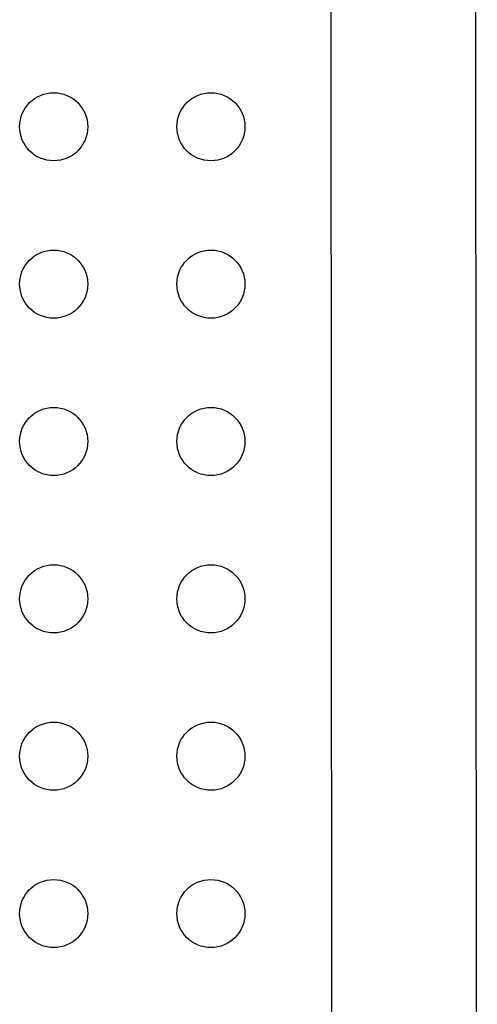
# Model space of a CAD drawing. Header units: inches. Extents: x -39 to 331, y -154 to 45.
# Tile 114 of 120: x 324.06 to 331.45, y -73.93 to -58.04. Entities that reach past the tile are written whole.
import ezdxf

# ---------------------------------------------------------------- set-up
doc = ezdxf.new("R2010")
doc.units = ezdxf.units.IN
doc.header["$LTSCALE"] = 1.21
doc.header["$MEASUREMENT"] = 0
doc.layers.get('0').update_dxf_attribs({"linetype": 'CONTINUOUS'})

msp = doc.modelspace()

# ---------------------------------------------------------------- linework, layer by layer
at = {"color": 7, "linetype": 'Continuous'}
for p, q in [((331.452, -102.31), (331.401, -15.083)), ((329.071, -34.956), (329.1, -85.248))]:
    msp.add_line(p, q, dxfattribs=at)
for centre in [(324.607, -59.763), (327.147, -59.763), (324.607, -62.303), (327.147, -62.303), (324.607, -64.843), (327.147, -64.843), (324.607, -67.383), (327.147, -67.383), (324.607, -69.923), (327.147, -69.923), (324.607, -72.463), (327.147, -72.463)]:
    msp.add_circle(centre, 0.55, dxfattribs=at)

doc.saveas('drawing.dxf')
